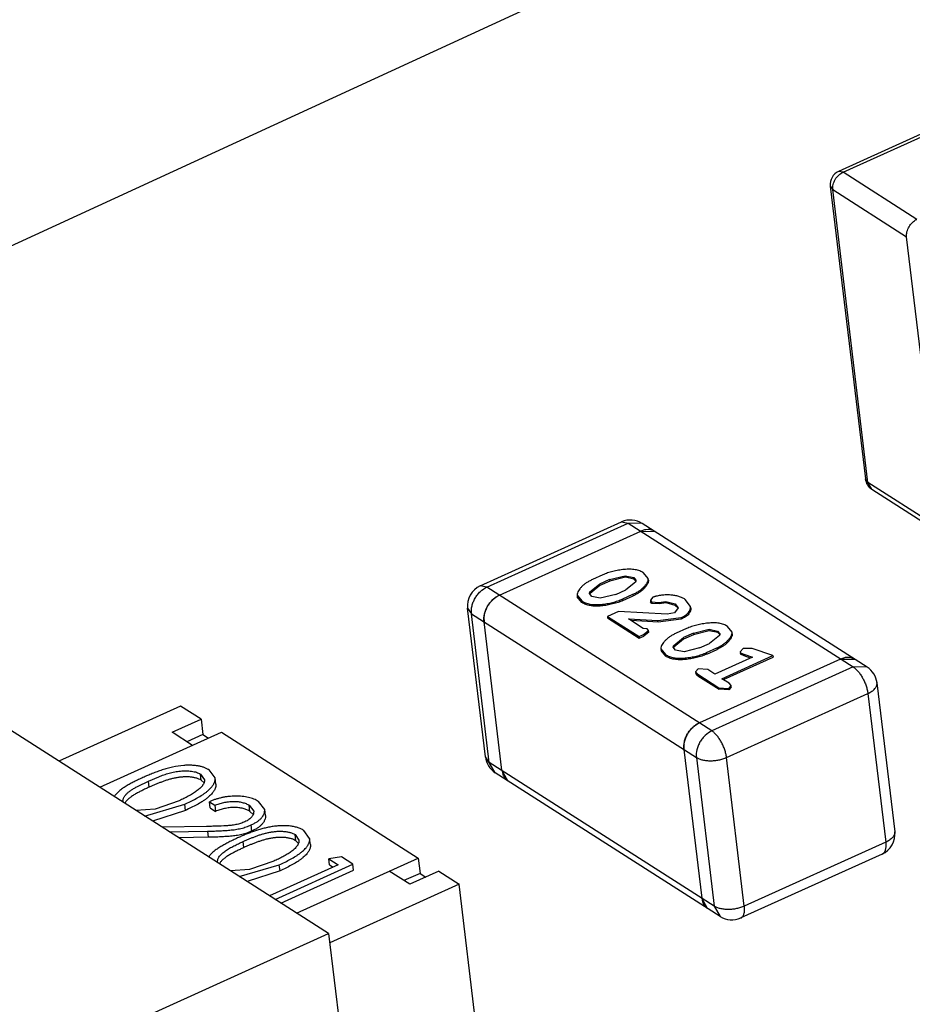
# Model space of a CAD drawing. Header units: millimetres. Extents: x -117 to 182, y -33 to 89.
# Tile 45 of 135: x -89.31 to -88.06, y -8.4 to -7.02. Entities that reach past the tile are written whole.
import ezdxf

# ---------------------------------------------------------------- set-up
doc = ezdxf.new("R2010")
doc.units = ezdxf.units.MM
doc.header["$LTSCALE"] = 1.21
doc.header["$MEASUREMENT"] = 0
doc.layers.get('0').update_dxf_attribs({"linetype": 'CONTINUOUS'})

msp = doc.modelspace()

# ---------------------------------------------------------------- linework, layer by layer
at = {"color": 7, "linetype": 'Continuous'}
for p, q in [((-91.8826, -8.5123), (-88.5558, -6.9812)), ((-87.7696, -7.0521), (-88.1595, -7.2284)), ((-88.1533, -7.2295), (-87.7634, -7.0532)), ((-88.1533, -7.2295), (-88.1595, -7.2284)), ((-88.0499, -7.2956), (-88.1533, -7.2295)), ((-88.1711, -7.249), (-88.122, -7.6591)), ((-88.1711, -7.249), (-88.1675, -7.2539)), ((-88.1675, -7.2539), (-88.0641, -7.32)), ((-88.1184, -7.6641), (-88.1675, -7.2539)), ((-88.015, -7.7302), (-88.0641, -7.32)), ((-88.1184, -7.6641), (-88.122, -7.6591)), ((-88.015, -7.7302), (-88.1184, -7.6641)), ((-88.113, -7.6736), (-88.1184, -7.6641)), ((-88.113, -7.6736), (-88.0096, -7.7397)), ((-88.8741, -8.2964), (-89.7931, -7.7087)), ((-88.6617, -7.8091), (-88.4636, -7.7196)), ((-88.6522, -7.8108), (-88.4542, -7.7213)), ((-88.4636, -7.7196), (-88.4542, -7.7213)), ((-88.4542, -7.7213), (-88.4366, -7.7206)), ((-88.4542, -7.7213), (-88.1391, -7.9228)), ((-88.1195, -7.9232), (-88.4346, -7.7217)), ((-88.6347, -7.822), (-88.4367, -7.7325)), ((-88.4314, -7.7307), (-88.4367, -7.7325)), ((-88.4367, -7.7325), (-88.4171, -7.7328)), ((-88.4262, -7.7302), (-88.4296, -7.7304)), ((-88.4213, -7.7309), (-88.4243, -7.7303)), ((-88.49, -7.7938), (-88.5044, -7.8003)), ((-88.4803, -7.8002), (-88.4585, -7.7949)), ((-88.4582, -7.7971), (-88.4585, -7.7949)), ((-88.4585, -7.7949), (-88.4466, -7.7973)), ((-88.4262, -7.7989), (-88.4327, -7.7909)), ((-88.6522, -7.8108), (-88.6617, -7.8091)), ((-88.508, -7.8175), (-88.4943, -7.8066)), ((-88.494, -7.8087), (-88.5077, -7.8197)), ((-88.4803, -7.8002), (-88.4943, -7.8066)), ((-88.494, -7.8087), (-88.4943, -7.8066)), ((-88.4801, -7.8024), (-88.494, -7.8087)), ((-88.4803, -7.8002), (-88.4801, -7.8024)), ((-88.4582, -7.7971), (-88.4801, -7.8024)), ((-88.4464, -7.7995), (-88.4582, -7.7971)), ((-88.444, -7.8037), (-88.4577, -7.8147)), ((-88.4464, -7.7995), (-88.4466, -7.7973)), ((-88.4466, -7.7973), (-88.4435, -7.8013)), ((-88.4436, -7.8023), (-88.4464, -7.7995)), ((-88.4259, -7.8011), (-88.4262, -7.7989)), ((-88.3371, -8.0123), (-88.6522, -7.8108)), ((-88.6347, -7.822), (-88.6398, -7.825)), ((-88.5259, -7.8223), (-88.5256, -7.8245)), ((-88.5259, -7.8223), (-88.5194, -7.8303)), ((-88.5053, -7.8239), (-88.5085, -7.8199)), ((-88.5077, -7.8197), (-88.508, -7.8175)), ((-88.4717, -7.821), (-88.4936, -7.8263)), ((-88.4717, -7.821), (-88.4577, -7.8147)), ((-88.462, -7.8274), (-88.4476, -7.8209)), ((-88.4476, -7.8209), (-88.4473, -7.8231)), ((-88.5191, -7.8325), (-88.5256, -7.8245)), ((-88.5194, -7.8303), (-88.5191, -7.8325)), ((-88.4936, -7.8263), (-88.5053, -7.8239)), ((-88.4617, -7.8296), (-88.462, -7.8274)), ((-88.4617, -7.8296), (-88.4473, -7.8231)), ((-88.4198, -7.8251), (-88.4232, -7.8293)), ((-88.4232, -7.8293), (-88.4229, -7.8314)), ((-88.4232, -7.8293), (-88.4216, -7.8315)), ((-88.4213, -7.8336), (-88.4229, -7.8314)), ((-88.4216, -7.8315), (-88.4213, -7.8336)), ((-88.4216, -7.8315), (-88.4114, -7.8322)), ((-88.4111, -7.8344), (-88.4213, -7.8336)), ((-88.4114, -7.8322), (-88.4016, -7.8309)), ((-88.4114, -7.8322), (-88.4111, -7.8344)), ((-88.4013, -7.8331), (-88.4111, -7.8344)), ((-88.4016, -7.8309), (-88.4013, -7.8331)), ((-88.4016, -7.8309), (-88.3887, -7.8344)), ((-88.3884, -7.8365), (-88.4013, -7.8331)), ((-88.3887, -7.8344), (-88.3884, -7.8365)), ((-88.3887, -7.8344), (-88.3841, -7.84)), ((-88.3845, -7.8403), (-88.3884, -7.8365)), ((-88.3669, -7.8378), (-88.3746, -7.8281)), ((-88.6544, -8.0489), (-88.6794, -7.8405)), ((-88.6794, -7.8405), (-88.6739, -7.8481)), ((-88.6739, -7.8481), (-88.3587, -8.0496)), ((-88.6489, -8.0564), (-88.6739, -7.8481)), ((-88.4681, -7.845), (-88.4834, -7.8519)), ((-88.3999, -7.8487), (-88.4681, -7.845)), ((-88.3893, -7.8469), (-88.3999, -7.8487)), ((-88.3841, -7.84), (-88.3893, -7.8469)), ((-88.3667, -7.8399), (-88.3669, -7.8378)), ((-88.6564, -7.8535), (-88.6563, -7.8593)), ((-88.6314, -8.0676), (-88.6563, -7.8593)), ((-88.4834, -7.8519), (-88.4391, -7.8802)), ((-88.4834, -7.8519), (-88.4831, -7.8541)), ((-88.4831, -7.8541), (-88.4389, -7.8824)), ((-88.4332, -7.8687), (-88.454, -7.8554)), ((-88.454, -7.8554), (-88.4127, -7.8578)), ((-88.4125, -7.86), (-88.4502, -7.8578)), ((-88.4127, -7.8578), (-88.3801, -7.8536)), ((-88.4125, -7.86), (-88.4127, -7.8578)), ((-88.3799, -7.8557), (-88.4125, -7.86)), ((-88.3801, -7.8536), (-88.3799, -7.8557)), ((-88.4391, -7.8802), (-88.4327, -7.8773)), ((-88.4275, -7.8695), (-88.4332, -7.8687)), ((-88.4327, -7.8773), (-88.4259, -7.8716)), ((-88.4327, -7.8773), (-88.4325, -7.8795)), ((-88.4256, -7.8738), (-88.4325, -7.8795)), ((-88.4259, -7.8716), (-88.4275, -7.8695)), ((-88.4256, -7.8738), (-88.4259, -7.8716)), ((-88.3726, -7.8689), (-88.387, -7.8754)), ((-88.3629, -7.8753), (-88.3768, -7.8817)), ((-88.3626, -7.8775), (-88.3766, -7.8838)), ((-88.3629, -7.8753), (-88.341, -7.87)), ((-88.3629, -7.8753), (-88.3626, -7.8775)), ((-88.3407, -7.8722), (-88.3626, -7.8775)), ((-88.3407, -7.8722), (-88.341, -7.87)), ((-88.341, -7.87), (-88.3292, -7.8724)), ((-88.3289, -7.8746), (-88.3407, -7.8722)), ((-88.3289, -7.8746), (-88.3292, -7.8724)), ((-88.3292, -7.8724), (-88.326, -7.8764)), ((-88.3261, -7.8774), (-88.3289, -7.8746)), ((-88.3087, -7.874), (-88.3152, -7.866)), ((-88.3085, -7.8762), (-88.3087, -7.874)), ((-88.4391, -7.8802), (-88.4389, -7.8824)), ((-88.4389, -7.8824), (-88.4325, -7.8795)), ((-88.3905, -7.8927), (-88.3768, -7.8817)), ((-88.3766, -7.8838), (-88.3903, -7.8948)), ((-88.3766, -7.8838), (-88.3768, -7.8817)), ((-88.3542, -7.8961), (-88.3403, -7.8898)), ((-88.3265, -7.8788), (-88.3403, -7.8898)), ((-88.4084, -7.8974), (-88.4082, -7.8996)), ((-88.4084, -7.8974), (-88.4019, -7.9054)), ((-88.4017, -7.9076), (-88.4082, -7.8996)), ((-88.4019, -7.9054), (-88.4017, -7.9076)), ((-88.3879, -7.8991), (-88.3911, -7.895)), ((-88.3903, -7.8948), (-88.3905, -7.8927)), ((-88.3761, -7.9014), (-88.3879, -7.8991)), ((-88.3542, -7.8961), (-88.3761, -7.9014)), ((-88.3445, -7.9026), (-88.3301, -7.896)), ((-88.3443, -7.9047), (-88.3445, -7.9026)), ((-88.3443, -7.9047), (-88.3298, -7.8982)), ((-88.3301, -7.896), (-88.3298, -7.8982)), ((-88.2931, -7.8971), (-88.2973, -7.9016)), ((-88.2973, -7.9017), (-88.2971, -7.9038)), ((-88.2961, -7.9034), (-88.2958, -7.9055)), ((-88.2961, -7.9034), (-88.2921, -7.905)), ((-88.2919, -7.9071), (-88.2958, -7.9055)), ((-88.2804, -7.897), (-88.2931, -7.8971)), ((-88.2921, -7.905), (-88.2801, -7.909)), ((-88.2919, -7.9071), (-88.2921, -7.905)), ((-88.2514, -7.9068), (-88.2804, -7.897)), ((-88.1566, -7.9116), (-88.3546, -8.0011)), ((-88.2801, -7.909), (-88.3329, -7.9328)), ((-88.323, -7.9392), (-88.2514, -7.9068)), ((-88.3209, -7.9405), (-88.2511, -7.909)), ((-88.2828, -7.9102), (-88.2919, -7.9071)), ((-88.2514, -7.9068), (-88.2511, -7.909)), ((-88.1513, -7.9098), (-88.1566, -7.9116)), ((-88.1566, -7.9116), (-88.137, -7.912)), ((-88.1461, -7.9093), (-88.1496, -7.9095)), ((-88.1412, -7.91), (-88.1442, -7.9094)), ((-88.3562, -7.9256), (-88.3598, -7.9295)), ((-88.3598, -7.9295), (-88.3595, -7.9317)), ((-88.3598, -7.9295), (-88.3569, -7.9328)), ((-88.3566, -7.935), (-88.3595, -7.9317)), ((-88.3569, -7.9328), (-88.3271, -7.9519)), ((-88.3566, -7.935), (-88.3569, -7.9328)), ((-88.3428, -7.9265), (-88.3562, -7.9256)), ((-88.3329, -7.9328), (-88.3428, -7.9265)), ((-88.1391, -7.9228), (-88.3371, -8.0123)), ((-88.1195, -7.9232), (-88.1391, -7.9228)), ((-88.3566, -7.935), (-88.3268, -7.954)), ((-88.313, -7.9455), (-88.323, -7.9392)), ((-88.3101, -7.9488), (-88.313, -7.9455)), ((-88.1057, -7.9452), (-88.0808, -8.1536)), ((-88.3271, -7.9519), (-88.3268, -7.954)), ((-88.3271, -7.9519), (-88.3137, -7.9527)), ((-88.3135, -7.9549), (-88.3268, -7.954)), ((-88.3165, -8.0496), (-88.1184, -7.96)), ((-88.3137, -7.9527), (-88.3101, -7.9488)), ((-88.3137, -7.9527), (-88.3135, -7.9549)), ((-88.3099, -7.951), (-88.3135, -7.9549)), ((-88.3099, -7.951), (-88.3101, -7.9488)), ((-88.1184, -7.96), (-88.0935, -8.1684)), ((-89.0816, -7.9776), (-89.2521, -8.0547)), ((-89.0529, -7.996), (-89.0816, -7.9776)), ((-89.0935, -8.0143), (-89.0529, -7.996)), ((-89.0529, -7.996), (-89.0504, -8.0173)), ((-88.3546, -8.0011), (-88.3598, -8.0041)), ((-89.1947, -8.0914), (-89.0242, -8.0143)), ((-89.0648, -8.0327), (-89.0935, -8.0143)), ((-89.0242, -8.0143), (-88.7485, -8.1906)), ((-89.0504, -8.0173), (-89.0729, -8.0275)), ((-89.0504, -8.0173), (-89.0423, -8.0225)), ((-88.3763, -8.0326), (-88.3762, -8.0384)), ((-88.3762, -8.0384), (-88.3513, -8.2467)), ((-88.6489, -8.0564), (-88.6544, -8.0489)), ((-88.3338, -8.2579), (-88.6489, -8.0564)), ((-88.6406, -8.0709), (-88.6489, -8.0564)), ((-88.3587, -8.0496), (-88.3338, -8.2579)), ((-88.2916, -8.2579), (-88.3165, -8.0496)), ((-89.0332, -8.0782), (-89.0414, -8.0671)), ((-88.3255, -8.2724), (-88.6406, -8.0709)), ((-88.6314, -8.0676), (-88.6302, -8.0729)), ((-88.6231, -8.0821), (-88.6314, -8.0676)), ((-89.1409, -8.0896), (-89.1265, -8.0826)), ((-89.1265, -8.0826), (-89.1121, -8.0765)), ((-89.1255, -8.0912), (-89.1265, -8.0826)), ((-89.0526, -8.0815), (-89.0536, -8.0729)), ((-89.0536, -8.0729), (-89.0482, -8.0808)), ((-89.0487, -8.0851), (-89.0526, -8.0815)), ((-89.0322, -8.0868), (-89.0332, -8.0782)), ((-88.6296, -8.0744), (-88.628, -8.0774)), ((-89.0834, -8.1102), (-89.1173, -8.1219)), ((-89.0412, -8.1116), (-89.0335, -8.1165)), ((-89.0402, -8.1201), (-89.0412, -8.1116)), ((-88.9637, -8.1225), (-88.9725, -8.1112)), ((-89.1173, -8.1219), (-89.1443, -8.1237)), ((-89.1321, -8.1316), (-89.0758, -8.1151)), ((-89.0747, -8.1237), (-89.1207, -8.1388)), ((-89.0747, -8.1237), (-89.0758, -8.1151)), ((-89.0402, -8.1201), (-89.0325, -8.1251)), ((-89.0335, -8.1165), (-89.0325, -8.1251)), ((-88.9844, -8.1251), (-88.9854, -8.1166)), ((-88.9854, -8.1166), (-88.9791, -8.1248)), ((-88.9797, -8.1294), (-88.9844, -8.1251)), ((-88.9627, -8.131), (-88.9637, -8.1225)), ((-89.0451, -8.1462), (-89.1074, -8.1472)), ((-89.0972, -8.1537), (-89.0439, -8.1528)), ((-89.0439, -8.1528), (-89.0428, -8.1614)), ((-88.9817, -8.1527), (-88.9827, -8.1442)), ((-88.9007, -8.163), (-88.9089, -8.1519)), ((-89.0428, -8.1614), (-89.0842, -8.1621)), ((-88.9929, -8.1759), (-88.994, -8.1674)), ((-88.9201, -8.1662), (-88.9211, -8.1577)), ((-88.9211, -8.1577), (-88.9157, -8.1655)), ((-88.9162, -8.1699), (-88.9201, -8.1662)), ((-88.8996, -8.1715), (-88.9007, -8.163)), ((-88.0935, -8.1684), (-88.2916, -8.2579)), ((-88.9509, -8.1949), (-88.9848, -8.2067)), ((-88.919, -8.2677), (-88.7485, -8.1906)), ((-88.8562, -8.189), (-88.8738, -8.1914)), ((-88.8738, -8.1914), (-88.8605, -8.1999)), ((-88.8727, -8.1999), (-88.8738, -8.1914)), ((-88.8403, -8.1992), (-88.8562, -8.189)), ((-88.7485, -8.1906), (-88.746, -8.212)), ((-88.0985, -8.185), (-88.2965, -8.2745)), ((-88.9848, -8.2067), (-89.0118, -8.2085)), ((-88.9995, -8.2163), (-88.9432, -8.1999)), ((-88.9422, -8.2084), (-88.9882, -8.2235)), ((-88.8605, -8.1999), (-88.9569, -8.2434)), ((-88.9492, -8.2484), (-88.8403, -8.1992)), ((-88.9422, -8.2084), (-88.9432, -8.1999)), ((-88.9409, -8.2537), (-88.8393, -8.2077)), ((-88.8727, -8.1999), (-88.8677, -8.2031)), ((-88.8393, -8.2077), (-88.8403, -8.1992)), ((-88.7604, -8.2273), (-88.7891, -8.209)), ((-88.7198, -8.209), (-88.7604, -8.2273)), ((-88.7198, -8.209), (-88.6911, -8.2273)), ((-88.746, -8.212), (-88.7685, -8.2222)), ((-88.746, -8.212), (-88.7379, -8.2172)), ((-88.6911, -8.2273), (-88.8726, -8.3094)), ((-88.6579, -8.5051), (-88.6911, -8.2273)), ((-88.343, -8.2612), (-88.3513, -8.2467)), ((-88.3513, -8.2467), (-88.3501, -8.252)), ((-88.3495, -8.2535), (-88.3479, -8.2565)), ((-88.3338, -8.2579), (-88.3255, -8.2724)), ((-90.4986, -9.0308), (-88.8741, -8.2964)), ((-88.8741, -8.2964), (-88.7925, -8.9788))]:
    msp.add_line(p, q, dxfattribs=at)
for centre, radius, start, end in [((-88.1512, -7.2466), 0.02, 114.3287, 186.8184), ((-88.1022, -7.6568), 0.02, 186.8184, 237.4024), ((-88.451, -7.7473), 0.0305, 57.4024, 114.3287), ((-88.4435, -7.7355), 0.0164, 57.4113, 65.3521), ((-88.4264, -7.7535), 0.0233, 98.1133, 102.4109), ((-88.4266, -7.7494), 0.0192, 83.0474, 88.7941), ((-88.4261, -7.747), 0.0168, 65.4997, 73.4774), ((-88.4259, -7.7467), 0.0164, 57.404, 65.4907), ((-88.6491, -7.8369), 0.0305, 114.3287, 186.8184), ((-88.6154, -7.8584), 0.0415, 147.1587, 152.5154), ((-88.6153, -7.8585), 0.0416, 143.5798, 147.1634), ((-88.616, -7.858), 0.0408, 138.0546, 143.5941), ((-88.6167, -7.8573), 0.0398, 134.524, 138.0574), ((-88.6182, -7.8557), 0.0376, 128.1626, 134.5679), ((-88.6196, -7.854), 0.0354, 124.9124, 128.1615), ((-88.621, -7.8565), 0.0356, 165.4357, 172.0474), ((-88.6187, -7.8571), 0.038, 161.7979, 165.4393), ((-88.6171, -7.8576), 0.0397, 156.1362, 161.7725), ((-88.6159, -7.8582), 0.0409, 152.5158, 156.1407), ((-88.3897, -7.8432), 0.00599, 24.2405, 29.3498), ((-88.3891, -7.843), 0.00533, 20.721, 24.1996), ((-88.6236, -7.8561), 0.033, 172.1146, 175.5148), ((-88.1463, -7.9325), 0.0233, 98.1121, 102.4195), ((-88.1465, -7.9285), 0.0192, 83.0348, 88.7986), ((-88.146, -7.9262), 0.0168, 65.5067, 73.4699), ((-88.1459, -7.9258), 0.0164, 57.4365, 65.4816), ((-88.1359, -7.9488), 0.0305, 6.8184, 57.4024), ((-88.3352, -8.0376), 0.0416, 147.1632, 152.5104), ((-88.3353, -8.0375), 0.0415, 143.572, 147.1679), ((-88.3357, -8.0372), 0.041, 138.0687, 143.58), ((-88.3367, -8.0363), 0.0397, 134.5211, 138.0645), ((-88.3381, -8.0348), 0.0376, 128.1642, 134.5652), ((-88.3394, -8.0332), 0.0355, 124.9121, 128.1557), ((-88.3408, -8.0356), 0.0357, 165.4401, 172.0434), ((-88.3388, -8.0361), 0.0377, 161.7834, 165.4485), ((-88.3369, -8.0368), 0.0398, 156.1455, 161.7622), ((-88.336, -8.0372), 0.0408, 152.5107, 156.148), ((-88.3437, -8.0352), 0.0327, 172.1058, 175.5295), ((-88.6242, -8.0452), 0.0305, 186.8184, 237.4024), ((-88.6103, -8.0658), 0.0211, 199.6599, 204.2314), ((-88.6132, -8.0673), 0.0179, 214.2436, 220.2602), ((-88.6139, -8.068), 0.0169, 220.2645, 231.311), ((-88.6143, -8.0683), 0.0164, 231.3812, 237.3845), ((-88.111, -8.1572), 0.0305, 294.3287, 6.8184), ((-88.0886, -8.1545), 0.00791, 1.6766, 6.8235), ((-88.3303, -8.2449), 0.021, 199.6399, 204.2427), ((-88.3332, -8.2465), 0.0178, 214.2287, 220.2822), ((-88.3338, -8.247), 0.0169, 220.2794, 231.2935), ((-88.3342, -8.2475), 0.0163, 231.3703, 237.4176), ((-88.3091, -8.2467), 0.0305, 237.4024, 294.3287)]:
    msp.add_arc(centre, radius, start, end, dxfattribs=at)
for points, knots in [([(-88.1675, -7.2539), (-88.1678, -7.2516), (-88.1673, -7.2465), (-88.1645, -7.2395), (-88.1597, -7.2334), (-88.1555, -7.2305), (-88.1533, -7.2295)], [0, 0, 0, 0, 0.237988, 0.495134, 0.754995, 1, 1, 1, 1]), ([(-88.0641, -7.32), (-88.0644, -7.3177), (-88.064, -7.3127), (-88.0611, -7.3056), (-88.0563, -7.2996), (-88.0521, -7.2966), (-88.0499, -7.2956)], [0, 0, 0, 0, 0.237991, 0.495134, 0.754992, 1, 1, 1, 1]), ([(-88.4327, -7.7909), (-88.4335, -7.7904), (-88.4352, -7.7894), (-88.438, -7.7882), (-88.4411, -7.7872), (-88.4445, -7.7864), (-88.4482, -7.786), (-88.452, -7.7858), (-88.456, -7.7858), (-88.46, -7.7862), (-88.464, -7.7866), (-88.4679, -7.7873), (-88.4719, -7.788), (-88.4757, -7.7889), (-88.4795, -7.7899), (-88.4831, -7.791), (-88.4867, -7.7923), (-88.4889, -7.7933), (-88.49, -7.7938)], [0, 0, 0, 0, 0.047797, 0.099209, 0.154451, 0.213489, 0.27607, 0.341187, 0.407971, 0.475565, 0.543329, 0.61098, 0.678332, 0.74505, 0.810922, 0.875542, 0.938654, 1, 1, 1, 1]), ([(-88.5044, -7.8003), (-88.5052, -7.8007), (-88.5067, -7.8014), (-88.5096, -7.8029), (-88.5124, -7.8045), (-88.5149, -7.8063), (-88.5166, -7.8076), (-88.5182, -7.809), (-88.5196, -7.8104), (-88.5209, -7.8119), (-88.5225, -7.8138), (-88.5247, -7.8169), (-88.5261, -7.8202), (-88.5259, -7.8223)], [0, 0, 0, 0, 0.079814, 0.157592, 0.306311, 0.377121, 0.445041, 0.510499, 0.573826, 0.634619, 0.693494, 0.805403, 1, 1, 1, 1]), ([(-88.4476, -7.8209), (-88.4468, -7.8206), (-88.4453, -7.8199), (-88.4431, -7.8187), (-88.441, -7.8175), (-88.439, -7.8163), (-88.4372, -7.815), (-88.4349, -7.8132), (-88.4324, -7.8109), (-88.4303, -7.8084), (-88.4288, -7.8064), (-88.4279, -7.805), (-88.4271, -7.8035), (-88.4265, -7.802), (-88.4262, -7.8004), (-88.4261, -7.7994), (-88.4262, -7.7989)], [0, 0, 0, 0, 0.079613, 0.157329, 0.232429, 0.305454, 0.375945, 0.44369, 0.571924, 0.690881, 0.747818, 0.802704, 0.85545, 0.905655, 0.953733, 1, 1, 1, 1]), ([(-88.4259, -7.8011), (-88.4259, -7.8016), (-88.4259, -7.8026), (-88.4263, -7.8041), (-88.4268, -7.8056), (-88.4276, -7.8071), (-88.4286, -7.8086), (-88.4301, -7.8106), (-88.4322, -7.8131), (-88.4347, -7.8154), (-88.4369, -7.8171), (-88.4387, -7.8184), (-88.4407, -7.8197), (-88.4428, -7.8209), (-88.445, -7.822), (-88.4465, -7.8227), (-88.4473, -7.8231)], [0, 0, 0, 0, 0.046267, 0.094345, 0.14455, 0.197296, 0.252182, 0.309119, 0.428076, 0.55631, 0.624055, 0.694546, 0.767571, 0.842671, 0.920387, 1, 1, 1, 1]), ([(-88.4435, -7.8013), (-88.4434, -7.8017), (-88.4435, -7.8026), (-88.4438, -7.8033), (-88.444, -7.8037)], [0, 0, 0, 0, 0.482329, 1, 1, 1, 1]), ([(-88.6739, -7.8481), (-88.6743, -7.8445), (-88.6738, -7.8388), (-88.6715, -7.8316), (-88.6689, -7.8263), (-88.6656, -7.8214), (-88.6604, -7.8157), (-88.6556, -7.8124), (-88.6522, -7.8108)], [0, 0, 0, 0, 0.237627, 0.364899, 0.495118, 0.626036, 0.755329, 1, 1, 1, 1]), ([(-88.6563, -7.8593), (-88.6568, -7.8557), (-88.6562, -7.848), (-88.6518, -7.8373), (-88.6445, -7.828), (-88.6381, -7.8236), (-88.6347, -7.822)], [0, 0, 0, 0, 0.237979, 0.495134, 0.755003, 1, 1, 1, 1]), ([(-88.5085, -7.8199), (-88.5086, -7.8195), (-88.5085, -7.8187), (-88.5082, -7.8179), (-88.508, -7.8175)], [0, 0, 0, 0, 0.482072, 1, 1, 1, 1]), ([(-88.5079, -7.8201), (-88.508, -7.8202), (-88.5081, -7.8205), (-88.5082, -7.8208), (-88.5082, -7.8211)], [0, 0, 0, 0, 0.25668, 1, 1, 1, 1]), ([(-88.3746, -7.8281), (-88.3752, -7.8277), (-88.3766, -7.8269), (-88.3787, -7.8258), (-88.381, -7.8249), (-88.3844, -7.8237), (-88.389, -7.8226), (-88.3938, -7.822), (-88.3979, -7.8217), (-88.4011, -7.8217), (-88.4043, -7.8219), (-88.4075, -7.8222), (-88.4107, -7.8227), (-88.4133, -7.8232), (-88.4154, -7.8237), (-88.4169, -7.8241), (-88.4184, -7.8246), (-88.4193, -7.825), (-88.4198, -7.8251)], [0, 0, 0, 0, 0.048821, 0.099476, 0.152997, 0.20915, 0.328575, 0.456209, 0.522807, 0.590796, 0.659741, 0.729143, 0.798461, 0.867379, 0.90159, 0.935272, 0.967972, 1, 1, 1, 1]), ([(-88.5194, -7.8303), (-88.5186, -7.8308), (-88.5169, -7.8318), (-88.5141, -7.833), (-88.511, -7.834), (-88.5075, -7.8348), (-88.5039, -7.8353), (-88.5, -7.8354), (-88.4961, -7.8354), (-88.4921, -7.8351), (-88.4881, -7.8346), (-88.4841, -7.834), (-88.4802, -7.8332), (-88.4763, -7.8324), (-88.4725, -7.8313), (-88.4689, -7.8302), (-88.4654, -7.8289), (-88.4631, -7.8279), (-88.462, -7.8274)], [0, 0, 0, 0, 0.047792, 0.099198, 0.15444, 0.213491, 0.275897, 0.341026, 0.407785, 0.475398, 0.543177, 0.610862, 0.678223, 0.744998, 0.810818, 0.875525, 0.938639, 1, 1, 1, 1]), ([(-88.4617, -7.8296), (-88.4628, -7.8301), (-88.4651, -7.8311), (-88.4686, -7.8324), (-88.4723, -7.8335), (-88.4761, -7.8345), (-88.4799, -7.8354), (-88.4839, -7.8361), (-88.4878, -7.8367), (-88.4918, -7.8372), (-88.4958, -7.8376), (-88.4998, -7.8376), (-88.5036, -7.8374), (-88.5073, -7.8369), (-88.5107, -7.8362), (-88.5138, -7.8352), (-88.5166, -7.834), (-88.5183, -7.8329), (-88.5191, -7.8325)], [0, 0, 0, 0, 0.061361, 0.124475, 0.189182, 0.255002, 0.321777, 0.389138, 0.456823, 0.524602, 0.592215, 0.658974, 0.724103, 0.786509, 0.84556, 0.900802, 0.952208, 1, 1, 1, 1]), ([(-88.3801, -7.8536), (-88.379, -7.853), (-88.377, -7.852), (-88.3741, -7.8503), (-88.3717, -7.8484), (-88.3692, -7.8458), (-88.3672, -7.8423), (-88.3668, -7.8392), (-88.3669, -7.8378)], [0, 0, 0, 0, 0.163178, 0.316128, 0.456585, 0.584038, 0.805037, 1, 1, 1, 1]), ([(-88.3667, -7.8399), (-88.3665, -7.8413), (-88.3669, -7.8445), (-88.369, -7.848), (-88.3714, -7.8506), (-88.3739, -7.8525), (-88.3767, -7.8542), (-88.3788, -7.8552), (-88.3799, -7.8557)], [0, 0, 0, 0, 0.194962, 0.415958, 0.54341, 0.683867, 0.836819, 1, 1, 1, 1]), ([(-88.3152, -7.866), (-88.316, -7.8655), (-88.3177, -7.8645), (-88.3205, -7.8633), (-88.3236, -7.8623), (-88.3271, -7.8615), (-88.3307, -7.8611), (-88.3346, -7.8609), (-88.3385, -7.861), (-88.3425, -7.8613), (-88.3465, -7.8618), (-88.3505, -7.8624), (-88.3544, -7.8631), (-88.3583, -7.864), (-88.362, -7.865), (-88.3657, -7.8661), (-88.3692, -7.8674), (-88.3715, -7.8684), (-88.3726, -7.8689)], [0, 0, 0, 0, 0.047797, 0.099209, 0.154451, 0.213489, 0.27607, 0.341187, 0.407971, 0.475565, 0.543329, 0.61098, 0.678332, 0.74505, 0.810922, 0.875542, 0.938654, 1, 1, 1, 1]), ([(-88.387, -7.8754), (-88.3878, -7.8758), (-88.3893, -7.8765), (-88.3922, -7.878), (-88.3949, -7.8796), (-88.3974, -7.8814), (-88.3991, -7.8827), (-88.4007, -7.8841), (-88.4022, -7.8855), (-88.4035, -7.887), (-88.4051, -7.8889), (-88.4073, -7.892), (-88.4087, -7.8953), (-88.4084, -7.8974)], [0, 0, 0, 0, 0.079814, 0.157592, 0.306311, 0.377121, 0.445041, 0.510499, 0.573826, 0.634619, 0.693494, 0.805403, 1, 1, 1, 1]), ([(-88.3301, -7.896), (-88.3293, -7.8957), (-88.3278, -7.895), (-88.3256, -7.8938), (-88.3235, -7.8926), (-88.3215, -7.8914), (-88.3197, -7.8901), (-88.3175, -7.8883), (-88.315, -7.886), (-88.3129, -7.8835), (-88.3114, -7.8816), (-88.3104, -7.8801), (-88.3096, -7.8786), (-88.3091, -7.8771), (-88.3087, -7.8756), (-88.3087, -7.8745), (-88.3087, -7.874)], [0, 0, 0, 0, 0.079613, 0.157329, 0.232429, 0.305454, 0.375945, 0.44369, 0.571924, 0.690881, 0.747818, 0.802704, 0.85545, 0.905655, 0.953733, 1, 1, 1, 1]), ([(-88.3085, -7.8762), (-88.3084, -7.8767), (-88.3084, -7.8777), (-88.3088, -7.8792), (-88.3094, -7.8807), (-88.3102, -7.8822), (-88.3111, -7.8837), (-88.3126, -7.8857), (-88.3147, -7.8882), (-88.3172, -7.8905), (-88.3194, -7.8922), (-88.3213, -7.8935), (-88.3233, -7.8948), (-88.3253, -7.896), (-88.3276, -7.8971), (-88.3291, -7.8979), (-88.3298, -7.8982)], [0, 0, 0, 0, 0.046267, 0.094345, 0.14455, 0.197296, 0.252182, 0.309119, 0.428076, 0.55631, 0.624055, 0.694546, 0.767571, 0.842671, 0.920387, 1, 1, 1, 1]), ([(-88.326, -7.8764), (-88.326, -7.8768), (-88.326, -7.8777), (-88.3263, -7.8784), (-88.3265, -7.8788)], [0, 0, 0, 0, 0.482329, 1, 1, 1, 1]), ([(-88.4019, -7.9054), (-88.4011, -7.9059), (-88.3994, -7.9069), (-88.3966, -7.9081), (-88.3935, -7.9091), (-88.3901, -7.9099), (-88.3864, -7.9104), (-88.3826, -7.9106), (-88.3786, -7.9105), (-88.3746, -7.9102), (-88.3706, -7.9097), (-88.3667, -7.9091), (-88.3627, -7.9084), (-88.3589, -7.9075), (-88.3551, -7.9065), (-88.3514, -7.9053), (-88.3479, -7.904), (-88.3456, -7.903), (-88.3445, -7.9026)], [0, 0, 0, 0, 0.047792, 0.099198, 0.15444, 0.213491, 0.275897, 0.341026, 0.407785, 0.475398, 0.543177, 0.610862, 0.678223, 0.744998, 0.810818, 0.875525, 0.938639, 1, 1, 1, 1]), ([(-88.3443, -7.9047), (-88.3454, -7.9052), (-88.3476, -7.9062), (-88.3512, -7.9075), (-88.3548, -7.9086), (-88.3586, -7.9097), (-88.3625, -7.9105), (-88.3664, -7.9113), (-88.3704, -7.9119), (-88.3744, -7.9123), (-88.3784, -7.9127), (-88.3823, -7.9127), (-88.3862, -7.9125), (-88.3898, -7.912), (-88.3932, -7.9113), (-88.3964, -7.9103), (-88.3992, -7.9091), (-88.4009, -7.9081), (-88.4017, -7.9076)], [0, 0, 0, 0, 0.061361, 0.124475, 0.189182, 0.255002, 0.321777, 0.389138, 0.456823, 0.524602, 0.592215, 0.658974, 0.724103, 0.786509, 0.84556, 0.900802, 0.952208, 1, 1, 1, 1]), ([(-88.3911, -7.895), (-88.3911, -7.8946), (-88.3911, -7.8938), (-88.3907, -7.893), (-88.3905, -7.8927)], [0, 0, 0, 0, 0.482072, 1, 1, 1, 1]), ([(-88.3905, -7.8952), (-88.3905, -7.8953), (-88.3906, -7.8956), (-88.3907, -7.896), (-88.3908, -7.8962)], [0, 0, 0, 0, 0.25668, 1, 1, 1, 1]), ([(-88.2973, -7.9016), (-88.2973, -7.902), (-88.297, -7.9027), (-88.2964, -7.9031), (-88.2961, -7.9034)], [0, 0, 0, 0, 0.45824, 1, 1, 1, 1]), ([(-88.2958, -7.9055), (-88.2961, -7.9053), (-88.2967, -7.9049), (-88.297, -7.9041), (-88.2971, -7.9038)], [0, 0, 0, 0, 0.54176, 1, 1, 1, 1]), ([(-88.1391, -7.9228), (-88.1378, -7.9236), (-88.1354, -7.9255), (-88.1319, -7.9291), (-88.1287, -7.9334), (-88.1257, -7.9383), (-88.123, -7.9436), (-88.1209, -7.9491), (-88.1193, -7.9546), (-88.1186, -7.9582), (-88.1184, -7.96)], [0, 0, 0, 0, 0.100577, 0.214669, 0.33979, 0.472562, 0.609078, 0.74519, 0.876773, 1, 1, 1, 1]), ([(-88.1184, -7.96), (-88.1165, -7.9591), (-88.1129, -7.9572), (-88.1092, -7.954), (-88.1071, -7.9513), (-88.1061, -7.9493), (-88.1056, -7.9472), (-88.1056, -7.9459), (-88.1057, -7.9452)], [0, 0, 0, 0, 0.3124, 0.580483, 0.697753, 0.805006, 0.904599, 1, 1, 1, 1]), ([(-88.3762, -8.0384), (-88.3767, -8.0348), (-88.3762, -8.0291), (-88.3739, -8.0219), (-88.3713, -8.0166), (-88.368, -8.0117), (-88.3628, -8.006), (-88.358, -8.0027), (-88.3546, -8.0011)], [0, 0, 0, 0, 0.237639, 0.364924, 0.495152, 0.626069, 0.755354, 1, 1, 1, 1]), ([(-88.3371, -8.0123), (-88.3405, -8.0139), (-88.3453, -8.0172), (-88.3505, -8.0229), (-88.3538, -8.0278), (-88.3564, -8.0331), (-88.3587, -8.0403), (-88.3592, -8.046), (-88.3587, -8.0496)], [0, 0, 0, 0, 0.244634, 0.373906, 0.504815, 0.635044, 0.762338, 1, 1, 1, 1]), ([(-88.3165, -8.0496), (-88.3167, -8.0478), (-88.3174, -8.0441), (-88.3189, -8.0387), (-88.3211, -8.0332), (-88.3237, -8.0279), (-88.3267, -8.023), (-88.33, -8.0187), (-88.3334, -8.0151), (-88.3359, -8.0131), (-88.3371, -8.0123)], [0, 0, 0, 0, 0.123227, 0.25481, 0.390922, 0.527438, 0.66021, 0.785331, 0.899423, 1, 1, 1, 1]), ([(-88.3587, -8.0496), (-88.3575, -8.0504), (-88.3547, -8.0517), (-88.35, -8.0531), (-88.3447, -8.054), (-88.339, -8.0543), (-88.3332, -8.054), (-88.3273, -8.0531), (-88.3217, -8.0517), (-88.3182, -8.0503), (-88.3165, -8.0496)], [0, 0, 0, 0, 0.09987, 0.212448, 0.335894, 0.467345, 0.603301, 0.739939, 0.873387, 1, 1, 1, 1]), ([(-89.0772, -8.0607), (-89.0824, -8.0611), (-89.0889, -8.0621), (-89.0965, -8.0639), (-89.1014, -8.0652), (-89.1074, -8.067), (-89.1144, -8.0694), (-89.1212, -8.0721), (-89.1278, -8.0748), (-89.1321, -8.0767), (-89.1343, -8.0777)], [0, 0, 0, 0, 0.262181, 0.326916, 0.391014, 0.517288, 0.640836, 0.762382, 0.882051, 1, 1, 1, 1]), ([(-89.1121, -8.0765), (-89.1109, -8.0761), (-89.1085, -8.0752), (-89.105, -8.0739), (-89.1013, -8.0727), (-89.0975, -8.0715), (-89.0937, -8.0706), (-89.0898, -8.0697), (-89.0858, -8.069), (-89.0804, -8.0684), (-89.0738, -8.068), (-89.0674, -8.0686), (-89.0625, -8.0694), (-89.0592, -8.0703), (-89.0563, -8.0715), (-89.0545, -8.0725), (-89.0536, -8.0729)], [0, 0, 0, 0, 0.062473, 0.125505, 0.189465, 0.254264, 0.32001, 0.386622, 0.45376, 0.521147, 0.654713, 0.78212, 0.842449, 0.89933, 0.951589, 1, 1, 1, 1]), ([(-89.0414, -8.0671), (-89.0419, -8.0668), (-89.043, -8.0662), (-89.0447, -8.0653), (-89.0465, -8.0645), (-89.0484, -8.0637), (-89.0504, -8.063), (-89.0525, -8.0624), (-89.0547, -8.0619), (-89.0578, -8.0613), (-89.0619, -8.0608), (-89.066, -8.0605), (-89.0694, -8.0604), (-89.0728, -8.0604), (-89.0754, -8.0606), (-89.0772, -8.0607)], [0, 0, 0, 0, 0.049493, 0.10082, 0.154468, 0.210171, 0.268036, 0.327653, 0.389118, 0.45248, 0.583377, 0.719058, 0.788322, 0.858393, 1, 1, 1, 1]), ([(-89.1343, -8.0777), (-89.1364, -8.0786), (-89.1405, -8.0805), (-89.1465, -8.0835), (-89.1523, -8.0865), (-89.1578, -8.0897), (-89.1622, -8.0925), (-89.1654, -8.0949), (-89.1683, -8.0972), (-89.1715, -8.1002), (-89.1737, -8.1029), (-89.1746, -8.1043)], [0, 0, 0, 0, 0.139589, 0.276979, 0.411544, 0.542535, 0.66898, 0.729483, 0.788039, 0.898574, 1, 1, 1, 1]), ([(-89.0526, -8.0815), (-89.0537, -8.0809), (-89.056, -8.0796), (-89.0599, -8.0783), (-89.0643, -8.0774), (-89.0682, -8.0769), (-89.0715, -8.0767), (-89.0748, -8.0767), (-89.0791, -8.0769), (-89.0842, -8.0775), (-89.0892, -8.0783), (-89.0942, -8.0794), (-89.099, -8.0808), (-89.1037, -8.0823), (-89.1082, -8.084), (-89.1126, -8.0857), (-89.117, -8.0874), (-89.1213, -8.0893), (-89.1241, -8.0905), (-89.1255, -8.0912)], [0, 0, 0, 0, 0.049055, 0.103499, 0.163063, 0.225929, 0.258338, 0.291385, 0.358552, 0.426253, 0.493714, 0.560451, 0.625986, 0.690452, 0.753768, 0.816336, 0.878177, 0.939427, 1, 1, 1, 1]), ([(-89.0482, -8.0808), (-89.0481, -8.0815), (-89.0481, -8.0825), (-89.0483, -8.0839), (-89.0488, -8.0854), (-89.0494, -8.0868), (-89.0503, -8.0881), (-89.0513, -8.0895), (-89.0528, -8.0912), (-89.0548, -8.0932), (-89.057, -8.0951), (-89.0595, -8.097), (-89.0621, -8.0988), (-89.0649, -8.1006), (-89.0677, -8.1023), (-89.0707, -8.1039), (-89.0738, -8.1056), (-89.0769, -8.1071), (-89.0802, -8.1086), (-89.0823, -8.1097), (-89.0834, -8.1102)], [0, 0, 0, 0, 0.043283, 0.065499, 0.088426, 0.136593, 0.162214, 0.188758, 0.244441, 0.303165, 0.364736, 0.428883, 0.495003, 0.563528, 0.633354, 0.704746, 0.777046, 0.850509, 0.925053, 1, 1, 1, 1]), ([(-89.0758, -8.1151), (-89.073, -8.1139), (-89.0677, -8.1114), (-89.06, -8.1074), (-89.0538, -8.1039), (-89.0493, -8.1009), (-89.0461, -8.0986), (-89.0432, -8.0963), (-89.0406, -8.0938), (-89.0386, -8.0917), (-89.0372, -8.09), (-89.0363, -8.0887), (-89.0355, -8.0874), (-89.0348, -8.0861), (-89.0342, -8.0848), (-89.0337, -8.0834), (-89.0333, -8.0821), (-89.0332, -8.0808), (-89.0331, -8.0795), (-89.0332, -8.0786), (-89.0332, -8.0782)], [0, 0, 0, 0, 0.151209, 0.298716, 0.440966, 0.509518, 0.575559, 0.639043, 0.699437, 0.757216, 0.784823, 0.8117, 0.837736, 0.862853, 0.887201, 0.91083, 0.933773, 0.95614, 0.978159, 1, 1, 1, 1]), ([(-89.1622, -8.1117), (-89.1624, -8.1107), (-89.1623, -8.1092), (-89.1617, -8.1071), (-89.161, -8.1056), (-89.1601, -8.1041), (-89.159, -8.1026), (-89.1578, -8.1012), (-89.1563, -8.0998), (-89.1548, -8.0984), (-89.1525, -8.0965), (-89.1499, -8.0948), (-89.1473, -8.0932), (-89.1445, -8.0915), (-89.1423, -8.0904), (-89.1409, -8.0896)], [0, 0, 0, 0, 0.092737, 0.141303, 0.192536, 0.246318, 0.30315, 0.363159, 0.425612, 0.490406, 0.557735, 0.699394, 0.772902, 0.847479, 1, 1, 1, 1]), ([(-89.1255, -8.0912), (-89.1273, -8.092), (-89.1307, -8.0935), (-89.1359, -8.0961), (-89.1401, -8.0982), (-89.1433, -8.1), (-89.1457, -8.1014), (-89.148, -8.1028), (-89.1501, -8.1042), (-89.1522, -8.1057), (-89.1541, -8.1072), (-89.1558, -8.1088), (-89.1573, -8.1104), (-89.1587, -8.112), (-89.1594, -8.1132), (-89.1597, -8.1138)], [0, 0, 0, 0, 0.139746, 0.277289, 0.412869, 0.47942, 0.544814, 0.609206, 0.672114, 0.732974, 0.791412, 0.847405, 0.901137, 0.952138, 1, 1, 1, 1]), ([(-89.0322, -8.0868), (-89.0321, -8.0872), (-89.0321, -8.0881), (-89.0321, -8.0894), (-89.0323, -8.0907), (-89.0327, -8.092), (-89.0331, -8.0933), (-89.0337, -8.0946), (-89.0344, -8.0959), (-89.0353, -8.0972), (-89.0362, -8.0985), (-89.0376, -8.1003), (-89.0396, -8.1023), (-89.0422, -8.1048), (-89.0451, -8.1072), (-89.0482, -8.1095), (-89.0528, -8.1124), (-89.0589, -8.116), (-89.0667, -8.1199), (-89.072, -8.1224), (-89.0747, -8.1237)], [0, 0, 0, 0, 0.021841, 0.04386, 0.066227, 0.08917, 0.112799, 0.137147, 0.162264, 0.1883, 0.215177, 0.242785, 0.300563, 0.360958, 0.424441, 0.490482, 0.559035, 0.701285, 0.848791, 1, 1, 1, 1]), ([(-88.9725, -8.1112), (-88.9735, -8.1106), (-88.9755, -8.1094), (-88.9788, -8.1078), (-88.9825, -8.1065), (-88.9864, -8.1054), (-88.9907, -8.1046), (-88.9951, -8.104), (-88.9997, -8.1037), (-89.0061, -8.1037), (-89.0125, -8.104), (-89.0189, -8.1049), (-89.0237, -8.1058), (-89.0283, -8.107), (-89.0328, -8.1083), (-89.0371, -8.1098), (-89.0399, -8.111), (-89.0412, -8.1116)], [0, 0, 0, 0, 0.048067, 0.099243, 0.15377, 0.211383, 0.272167, 0.335405, 0.400715, 0.467591, 0.603771, 0.672234, 0.740252, 0.807348, 0.873114, 0.937372, 1, 1, 1, 1]), ([(-89.0335, -8.1165), (-89.0325, -8.1161), (-89.0305, -8.1154), (-89.0275, -8.1144), (-89.0243, -8.1134), (-89.0199, -8.1124), (-89.0155, -8.1116), (-89.011, -8.1112), (-89.0076, -8.1111), (-89.0043, -8.1112), (-89.0011, -8.1114), (-88.998, -8.1118), (-88.9951, -8.1125), (-88.9923, -8.1133), (-88.9898, -8.1142), (-88.9875, -8.1153), (-88.9861, -8.1162), (-88.9854, -8.1166)], [0, 0, 0, 0, 0.063679, 0.128627, 0.194777, 0.261984, 0.398605, 0.467129, 0.535009, 0.601717, 0.666857, 0.729753, 0.789799, 0.846902, 0.900986, 0.951835, 1, 1, 1, 1]), ([(-88.9844, -8.1251), (-88.9851, -8.1247), (-88.9865, -8.1239), (-88.9888, -8.1228), (-88.9913, -8.1218), (-88.994, -8.121), (-88.997, -8.1204), (-89, -8.12), (-89.0033, -8.1197), (-89.0066, -8.1196), (-89.0099, -8.1197), (-89.0145, -8.1202), (-89.0189, -8.1209), (-89.0233, -8.122), (-89.0264, -8.1229), (-89.0295, -8.1239), (-89.0315, -8.1247), (-89.0325, -8.1251)], [0, 0, 0, 0, 0.048165, 0.099014, 0.153098, 0.210201, 0.270247, 0.333143, 0.398283, 0.464991, 0.532871, 0.601395, 0.738016, 0.805223, 0.871373, 0.936321, 1, 1, 1, 1]), ([(-88.9791, -8.1248), (-88.9791, -8.1255), (-88.9791, -8.1268), (-88.9795, -8.1289), (-88.9804, -8.1309), (-88.9817, -8.1329), (-88.9835, -8.1348), (-88.9854, -8.1363), (-88.9871, -8.1374), (-88.9889, -8.1385), (-88.9904, -8.1392), (-88.9914, -8.1397)], [0, 0, 0, 0, 0.096302, 0.196052, 0.302289, 0.417492, 0.544063, 0.684415, 0.759308, 0.836889, 1, 1, 1, 1]), ([(-88.9827, -8.1442), (-88.9812, -8.1435), (-88.979, -8.1424), (-88.9763, -8.1408), (-88.9743, -8.1396), (-88.9726, -8.1383), (-88.9704, -8.1366), (-88.9686, -8.1347), (-88.967, -8.1328), (-88.966, -8.1313), (-88.9652, -8.1298), (-88.9644, -8.1279), (-88.9636, -8.1255), (-88.9636, -8.1234), (-88.9637, -8.1225)], [0, 0, 0, 0, 0.161137, 0.238346, 0.312653, 0.384327, 0.453172, 0.580815, 0.640488, 0.697725, 0.752475, 0.80506, 0.905031, 1, 1, 1, 1]), ([(-88.9914, -8.1397), (-88.9924, -8.1401), (-88.9944, -8.1409), (-88.9974, -8.142), (-89.0006, -8.1429), (-89.004, -8.1437), (-89.0073, -8.1443), (-89.0119, -8.1449), (-89.0199, -8.1455), (-89.0291, -8.1459), (-89.0382, -8.1461), (-89.0428, -8.1461), (-89.0451, -8.1462)], [0, 0, 0, 0, 0.058024, 0.117696, 0.179295, 0.242005, 0.305412, 0.369092, 0.496234, 0.748895, 0.874601, 1, 1, 1, 1]), ([(-88.9627, -8.131), (-88.9626, -8.132), (-88.9626, -8.134), (-88.9633, -8.1364), (-88.9642, -8.1384), (-88.965, -8.1399), (-88.966, -8.1413), (-88.9676, -8.1433), (-88.9694, -8.1451), (-88.9715, -8.1469), (-88.9733, -8.1481), (-88.9752, -8.1494), (-88.978, -8.151), (-88.9802, -8.152), (-88.9817, -8.1527)], [0, 0, 0, 0, 0.094969, 0.194938, 0.247522, 0.302271, 0.359507, 0.419179, 0.54682, 0.615665, 0.68734, 0.761648, 0.838859, 1, 1, 1, 1]), ([(-89.0439, -8.1528), (-89.0412, -8.1528), (-89.036, -8.1527), (-89.0282, -8.1524), (-89.0216, -8.1521), (-89.0164, -8.1518), (-89.0124, -8.1514), (-89.0085, -8.151), (-89.0046, -8.1505), (-89.0007, -8.1498), (-88.9969, -8.149), (-88.9931, -8.148), (-88.9895, -8.1469), (-88.9861, -8.1456), (-88.9838, -8.1447), (-88.9827, -8.1442)], [0, 0, 0, 0, 0.125784, 0.251952, 0.378609, 0.442113, 0.50576, 0.5695, 0.63325, 0.696804, 0.759754, 0.821872, 0.882858, 0.94207, 1, 1, 1, 1]), ([(-88.9817, -8.1527), (-88.9828, -8.1532), (-88.985, -8.1542), (-88.9885, -8.1555), (-88.9921, -8.1566), (-88.9958, -8.1576), (-88.9997, -8.1584), (-89.0035, -8.1591), (-89.0075, -8.1596), (-89.0114, -8.16), (-89.0154, -8.1603), (-89.0206, -8.1606), (-89.0272, -8.161), (-89.035, -8.1612), (-89.0402, -8.1613), (-89.0428, -8.1614)], [0, 0, 0, 0, 0.05793, 0.117142, 0.178128, 0.240246, 0.303196, 0.36675, 0.4305, 0.49424, 0.557887, 0.621391, 0.748048, 0.874216, 1, 1, 1, 1]), ([(-88.9089, -8.1519), (-88.9095, -8.1515), (-88.9108, -8.1507), (-88.913, -8.1496), (-88.9154, -8.1486), (-88.9179, -8.1478), (-88.9205, -8.147), (-88.9233, -8.1464), (-88.9262, -8.1459), (-88.9303, -8.1454), (-88.9345, -8.1452), (-88.9387, -8.1451), (-88.942, -8.1453), (-88.9452, -8.1455), (-88.9485, -8.1458), (-88.9518, -8.1462), (-88.9561, -8.1469), (-88.9614, -8.148), (-88.9666, -8.1493), (-88.9707, -8.1505), (-88.9747, -8.1517), (-88.9795, -8.1534), (-88.9853, -8.1555), (-88.9909, -8.1577), (-88.9964, -8.16), (-89, -8.1616), (-89.0017, -8.1624)], [0, 0, 0, 0, 0.023655, 0.04853, 0.07468, 0.102103, 0.130592, 0.160209, 0.190831, 0.222221, 0.287049, 0.320272, 0.353886, 0.387695, 0.421615, 0.455548, 0.489412, 0.556703, 0.62305, 0.655818, 0.688313, 0.752351, 0.815457, 0.877746, 0.939223, 1, 1, 1, 1]), ([(-88.994, -8.1674), (-88.9926, -8.1667), (-88.9898, -8.1655), (-88.9855, -8.1637), (-88.9811, -8.1619), (-88.9767, -8.1602), (-88.9721, -8.1585), (-88.9675, -8.157), (-88.9627, -8.1557), (-88.9577, -8.1546), (-88.9527, -8.1537), (-88.9476, -8.1531), (-88.9433, -8.1529), (-88.94, -8.1529), (-88.9367, -8.1532), (-88.9328, -8.1536), (-88.9284, -8.1545), (-88.9245, -8.1558), (-88.9222, -8.1571), (-88.9211, -8.1577)], [0, 0, 0, 0, 0.060573, 0.121823, 0.183664, 0.246232, 0.309548, 0.374014, 0.439549, 0.506286, 0.573747, 0.641448, 0.708615, 0.741662, 0.774071, 0.836937, 0.896501, 0.950945, 1, 1, 1, 1]), ([(-89.0017, -8.1624), (-89.0038, -8.1634), (-89.0079, -8.1653), (-89.0139, -8.1682), (-89.0197, -8.1713), (-89.0253, -8.1745), (-89.0296, -8.1772), (-89.0329, -8.1796), (-89.0358, -8.182), (-89.039, -8.185), (-89.0412, -8.1877), (-89.0421, -8.1891)], [0, 0, 0, 0, 0.139589, 0.276979, 0.411544, 0.542535, 0.668979, 0.729483, 0.788038, 0.898574, 1, 1, 1, 1]), ([(-89.0297, -8.1965), (-89.0298, -8.1958), (-89.0298, -8.1943), (-89.0293, -8.1922), (-89.0284, -8.1901), (-89.027, -8.188), (-89.0253, -8.186), (-89.0233, -8.184), (-89.021, -8.1821), (-89.0184, -8.1803), (-89.0157, -8.1785), (-89.0128, -8.1768), (-89.0099, -8.1751), (-89.0068, -8.1735), (-89.0037, -8.1719), (-89.0005, -8.1704), (-88.9972, -8.1689), (-88.9951, -8.1679), (-88.994, -8.1674)], [0, 0, 0, 0, 0.042995, 0.087471, 0.135053, 0.186105, 0.241261, 0.29972, 0.361301, 0.426107, 0.493563, 0.562732, 0.633309, 0.70525, 0.777934, 0.851219, 0.925291, 1, 1, 1, 1]), ([(-88.9201, -8.1662), (-88.9212, -8.1656), (-88.9235, -8.1644), (-88.9274, -8.1631), (-88.9318, -8.1622), (-88.9357, -8.1617), (-88.9389, -8.1615), (-88.9423, -8.1615), (-88.9466, -8.1617), (-88.9517, -8.1622), (-88.9567, -8.1631), (-88.9616, -8.1642), (-88.9664, -8.1656), (-88.9711, -8.1671), (-88.9756, -8.1687), (-88.9801, -8.1704), (-88.9844, -8.1722), (-88.9887, -8.174), (-88.9915, -8.1753), (-88.9929, -8.1759)], [0, 0, 0, 0, 0.049055, 0.103499, 0.163063, 0.225929, 0.258338, 0.291385, 0.358552, 0.426253, 0.493714, 0.560451, 0.625986, 0.690452, 0.753768, 0.816336, 0.878177, 0.939427, 1, 1, 1, 1]), ([(-88.9157, -8.1655), (-88.9156, -8.1662), (-88.9156, -8.1673), (-88.9158, -8.1687), (-88.9162, -8.1701), (-88.9169, -8.1715), (-88.9177, -8.1729), (-88.9188, -8.1743), (-88.9202, -8.176), (-88.9222, -8.178), (-88.9245, -8.1799), (-88.9269, -8.1818), (-88.9295, -8.1836), (-88.9323, -8.1853), (-88.9352, -8.187), (-88.9382, -8.1887), (-88.9413, -8.1903), (-88.9444, -8.1919), (-88.9476, -8.1934), (-88.9498, -8.1944), (-88.9509, -8.1949)], [0, 0, 0, 0, 0.043283, 0.065499, 0.088426, 0.136593, 0.162214, 0.188758, 0.244441, 0.303165, 0.364736, 0.428883, 0.495003, 0.563528, 0.633354, 0.704746, 0.777046, 0.850509, 0.925053, 1, 1, 1, 1]), ([(-88.9432, -8.1999), (-88.9405, -8.1986), (-88.9352, -8.1962), (-88.9274, -8.1922), (-88.9213, -8.1886), (-88.9167, -8.1857), (-88.9136, -8.1834), (-88.9106, -8.181), (-88.908, -8.1785), (-88.9061, -8.1765), (-88.9047, -8.1747), (-88.9038, -8.1734), (-88.9029, -8.1721), (-88.9022, -8.1708), (-88.9016, -8.1695), (-88.9011, -8.1682), (-88.9008, -8.1669), (-88.9006, -8.1656), (-88.9006, -8.1643), (-88.9006, -8.1634), (-88.9007, -8.163)], [0, 0, 0, 0, 0.151209, 0.298716, 0.440966, 0.509518, 0.575559, 0.639043, 0.699437, 0.757216, 0.784823, 0.8117, 0.837736, 0.862853, 0.887201, 0.91083, 0.933773, 0.95614, 0.978159, 1, 1, 1, 1]), ([(-88.0807, -8.1543), (-88.0807, -8.1549), (-88.0808, -8.1563), (-88.0814, -8.1582), (-88.0825, -8.1601), (-88.0846, -8.1627), (-88.0882, -8.1657), (-88.0916, -8.1675), (-88.0935, -8.1684)], [0, 0, 0, 0, 0.095271, 0.195633, 0.303937, 0.422057, 0.690212, 1, 1, 1, 1]), ([(-88.9929, -8.1759), (-88.9947, -8.1767), (-88.9982, -8.1783), (-89.0033, -8.1808), (-89.0075, -8.183), (-89.0108, -8.1848), (-89.0131, -8.1861), (-89.0154, -8.1875), (-89.0176, -8.1889), (-89.0196, -8.1904), (-89.0215, -8.192), (-89.0232, -8.1935), (-89.0248, -8.1951), (-89.0261, -8.1968), (-89.0269, -8.1979), (-89.0272, -8.1985)], [0, 0, 0, 0, 0.139746, 0.277289, 0.412869, 0.47942, 0.544813, 0.609205, 0.672114, 0.732974, 0.791411, 0.847404, 0.901136, 0.952138, 1, 1, 1, 1]), ([(-88.8996, -8.1715), (-88.8996, -8.1719), (-88.8995, -8.1728), (-88.8996, -8.1741), (-88.8998, -8.1754), (-88.9001, -8.1768), (-88.9006, -8.1781), (-88.9012, -8.1794), (-88.9019, -8.1807), (-88.9027, -8.182), (-88.9037, -8.1833), (-88.905, -8.185), (-88.907, -8.1871), (-88.9096, -8.1896), (-88.9125, -8.1919), (-88.9157, -8.1942), (-88.9203, -8.1972), (-88.9264, -8.2007), (-88.9341, -8.2047), (-88.9395, -8.2072), (-88.9422, -8.2084)], [0, 0, 0, 0, 0.021841, 0.04386, 0.066227, 0.08917, 0.112799, 0.137147, 0.162264, 0.1883, 0.215177, 0.242785, 0.300563, 0.360958, 0.424441, 0.490482, 0.559035, 0.701285, 0.848791, 1, 1, 1, 1]), ([(-88.0935, -8.1684), (-88.0933, -8.1704), (-88.0931, -8.174), (-88.0937, -8.1783), (-88.0947, -8.1811), (-88.0957, -8.1828), (-88.097, -8.1841), (-88.098, -8.1848), (-88.0985, -8.185)], [0, 0, 0, 0, 0.321124, 0.591677, 0.707906, 0.812738, 0.908792, 1, 1, 1, 1]), ([(-88.2916, -8.2579), (-88.2932, -8.2587), (-88.2968, -8.26), (-88.3024, -8.2615), (-88.3083, -8.2624), (-88.3141, -8.2627), (-88.3198, -8.2624), (-88.3251, -8.2615), (-88.3298, -8.2601), (-88.3326, -8.2587), (-88.3338, -8.2579)], [0, 0, 0, 0, 0.126613, 0.260061, 0.396699, 0.532655, 0.664106, 0.787552, 0.90013, 1, 1, 1, 1]), ([(-88.2965, -8.2745), (-88.296, -8.2743), (-88.295, -8.2737), (-88.2938, -8.2724), (-88.2928, -8.2707), (-88.2917, -8.2679), (-88.2911, -8.2635), (-88.2913, -8.2599), (-88.2916, -8.2579)], [0, 0, 0, 0, 0.091208, 0.187262, 0.292094, 0.408323, 0.678876, 1, 1, 1, 1]), ([(-70.5958, -8.2665), (-71.1788, -9.8632), (-72.6158, -11.6778), (-74.6952, -13.4357), (-76.4652, -14.7053), (-79.0115, -16.1383), (-82.4294, -17.564), (-86.1786, -18.6923), (-90.1424, -19.4883), (-94.1971, -19.9269), (-98.216, -19.9944), (-102.0735, -19.6889), (-105.6506, -19.0199), (-108.8372, -18.0079), (-111.1582, -16.8681), (-112.7111, -15.7969), (-113.9683, -14.7099), (-114.9642, -13.4685), (-115.5945, -12.1111), (-115.7822, -11.4186), (-115.8437, -11.0726)], [0, 0, 0, 0, 0.097112, 0.125707, 0.155996, 0.221316, 0.292162, 0.367151, 0.444632, 0.522805, 0.599828, 0.673927, 0.743505, 0.807273, 0.864404, 0.890437, 0.914835, 0.959258, 0.979921, 1, 1, 1, 1])]:
    msp.add_open_spline(points, degree=3, knots=knots, dxfattribs=at)
for points in [[(-88.5077, -7.8197), (-88.5078, -7.8198), (-88.5079, -7.82), (-88.5079, -7.8201)], [(-88.3903, -7.8948), (-88.3903, -7.895), (-88.3904, -7.8951), (-88.3905, -7.8952)]]:
    msp.add_open_spline(points, degree=3, dxfattribs=at)

doc.saveas('drawing.dxf')
